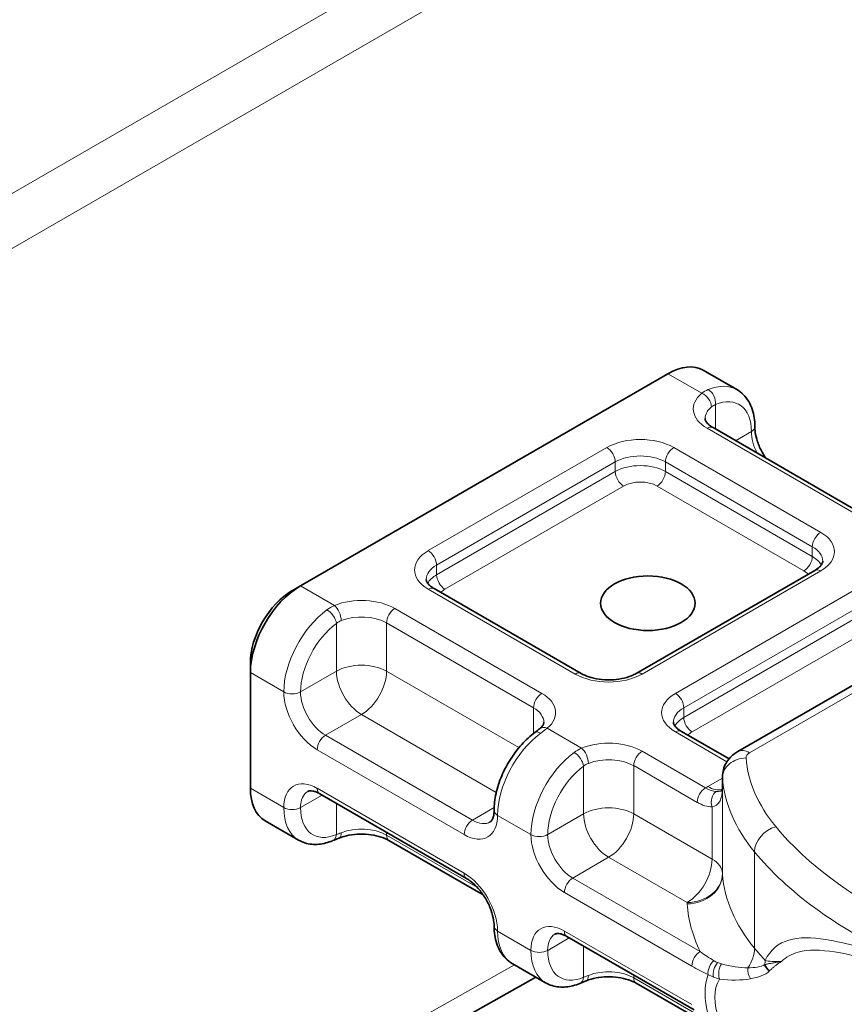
# Model space of a CAD drawing. Header units: millimetres. Extents: x -300186 to 535164, y -28581 to 763383.
# Tile 122 of 256: x 2666 to 2684, y 136145 to 136165. Entities that reach past the tile are written whole.
import ezdxf

# ---------------------------------------------------------------- set-up
doc = ezdxf.new("R2010")
doc.units = ezdxf.units.MM
doc.header["$LTSCALE"] = 10
doc.layers.add('Visible (ISO)', color=7, linetype='Continuous', lineweight=35)
doc.layers.add('Visible Narrow (ISO)', color=7, linetype='Continuous', lineweight=9)

msp = doc.modelspace()

# ---------------------------------------------------------------- linework, layer by layer
at = {"layer": 'Visible (ISO)'}
for p, q in [((2680.569, 136157.988), (2681.277, 136157.58)), ((2672.041, 136153.423), (2679.819, 136157.914)), ((2683.886, 136154.977), (2680.775, 136156.773)), ((2682.929, 136153.752), (2679.147, 136151.568)), ((2687.811, 136153.675), (2681.298, 136149.914)), ((2671.864, 136153.321), (2672.041, 136153.423)), ((2677.983, 136151.568), (2674.871, 136153.365)), ((2670.981, 136151.79), (2670.981, 136151.586)), ((2670.981, 136149.137), (2670.981, 136151.586)), ((2681.114, 136149.76), (2680.104, 136150.343)), ((2680.975, 136149.175), (2680.975, 136149.379)), ((2675.558, 136147.226), (2672.447, 136149.022)), ((2671.291, 136148.45), (2671.998, 136148.042)), ((2675.909, 136146.881), (2673.914, 136148.033)), ((2680.377, 136144.444), (2677.679, 136146.001)), ((2676.524, 136145.429), (2677.231, 136145.021)), ((2578.917, 136089.931), (2677.023, 136145.141)), ((2679.147, 136145.011), (2680.492, 136144.235))]:
    msp.add_line(p, q, dxfattribs=at)
for centre, major_axis, ratio, start_param, end_param in [((2679.819, 136156.689), (0.75, 1.299), 0.57735, 0, 0.785398), ((2672.041, 136152.199), (0.75, 1.299), 0.57735, 0.785398, 2.356194), ((2671.864, 136152.301), (-0.625, -1.083), 0.57735, 3.926991, 5.497787), ((2677.151, 136150.117), (-0.149, 0.201), 0.49117, 6.280616, 6.283185), ((2672.041, 136149.749), (-0.75, -1.299), 0.57735, 5.497787, 6.283185), ((2672.625, 136148.259), (0.096, -0.231), 0.652242, 0, 0.003037), ((2682.09, 136145.445), (-0.178, 0.175), 0.842394, 1.0306, 1.713121), ((2677.858, 136145.238), (0.096, -0.231), 0.652242, 0, 0.003082)]:
    msp.add_ellipse(centre, major_axis=major_axis, ratio=ratio, start_param=start_param, end_param=end_param, dxfattribs=at)
msp.add_ellipse((2679.395, 136153.056), major_axis=(-1, 0), ratio=0.57735, dxfattribs=at)
for points, knots in [([(2681.277, 136157.58), (2681.329, 136157.55), (2681.377, 136157.512), (2681.462, 136157.427), (2681.499, 136157.378), (2681.56, 136157.275), (2681.585, 136157.219), (2681.624, 136157.104), (2681.638, 136157.043), (2681.656, 136156.92), (2681.66, 136156.856), (2681.66, 136156.791)], [0.7853982, 0.7853982, 0.7853982, 0.7853982, 0.9424778, 0.9424778, 1.0995574, 1.0995574, 1.2566371, 1.2566371, 1.4137167, 1.4137167, 1.5707963, 1.5707963, 1.5707963, 1.5707963]), ([(2680.775, 136156.773), (2680.748, 136156.789), (2680.724, 136156.805), (2680.683, 136156.837), (2680.667, 136156.853), (2680.64, 136156.883), (2680.631, 136156.897), (2680.617, 136156.921), (2680.613, 136156.931), (2680.608, 136156.949), (2680.607, 136156.957), (2680.607, 136156.965)], [1.5707963, 1.5707963, 1.5707963, 1.5707963, 1.727876, 1.727876, 1.8849556, 1.8849556, 2.0420352, 2.0420352, 2.1991149, 2.1991149, 2.3561945, 2.3561945, 2.3561945, 2.3561945]), ([(2681.891, 136156.128), (2681.864, 136156.168), (2681.839, 136156.21), (2681.776, 136156.324), (2681.744, 136156.399), (2681.694, 136156.544), (2681.677, 136156.615), (2681.663, 136156.72), (2681.66, 136156.757), (2681.66, 136156.791)], [2.2302239, 2.2302239, 2.2302239, 2.2302239, 2.4006493, 2.4006493, 2.6874971, 2.6874971, 2.9704429, 2.9704429, 3.1415927, 3.1415927, 3.1415927, 3.1415927]), ([(2682.929, 136153.752), (2682.956, 136153.768), (2682.98, 136153.784), (2683.021, 136153.816), (2683.037, 136153.832), (2683.064, 136153.862), (2683.073, 136153.876), (2683.087, 136153.9), (2683.091, 136153.91), (2683.096, 136153.928), (2683.097, 136153.936), (2683.097, 136153.944)], [0, 0, 0, 0, 0.1570796, 0.1570796, 0.3141593, 0.3141593, 0.4712389, 0.4712389, 0.6283185, 0.6283185, 0.7853982, 0.7853982, 0.7853982, 0.7853982]), ([(2674.704, 136153.556), (2674.704, 136153.549), (2674.704, 136153.541), (2674.709, 136153.523), (2674.713, 136153.513), (2674.727, 136153.488), (2674.737, 136153.474), (2674.763, 136153.445), (2674.78, 136153.429), (2674.82, 136153.397), (2674.844, 136153.38), (2674.871, 136153.365)], [3.9269908, 3.9269908, 3.9269908, 3.9269908, 4.0840704, 4.0840704, 4.2411501, 4.2411501, 4.3982297, 4.3982297, 4.5553093, 4.5553093, 4.712389, 4.712389, 4.712389, 4.712389]), ([(2677.983, 136151.568), (2678.029, 136151.541), (2678.085, 136151.516), (2678.213, 136151.474), (2678.286, 136151.458), (2678.44, 136151.436), (2678.522, 136151.431), (2678.685, 136151.435), (2678.766, 136151.444), (2678.916, 136151.474), (2678.986, 136151.495), (2679.084, 136151.535), (2679.117, 136151.551), (2679.147, 136151.568)], [4.712389, 4.712389, 4.712389, 4.712389, 4.980026, 4.980026, 5.257419, 5.257419, 5.542242, 5.542242, 5.82909, 5.82909, 6.112036, 6.112036, 6.283185, 6.283185, 6.283185, 6.283185]), ([(2677.193, 136150.535), (2677.193, 136150.529), (2677.193, 136150.523), (2677.19, 136150.51), (2677.188, 136150.503), (2677.181, 136150.486), (2677.176, 136150.477), (2677.162, 136150.457), (2677.153, 136150.445), (2677.132, 136150.422), (2677.119, 136150.41), (2677.104, 136150.397)], [5.4977871, 5.4977871, 5.4977871, 5.4977871, 5.6198145, 5.6198145, 5.7418419, 5.7418419, 5.8638693, 5.8638693, 5.9858966, 5.9858966, 6.107924, 6.107924, 6.107924, 6.107924]), ([(2679.936, 136150.535), (2679.936, 136150.528), (2679.937, 136150.52), (2679.942, 136150.502), (2679.946, 136150.492), (2679.96, 136150.467), (2679.969, 136150.453), (2679.996, 136150.424), (2680.012, 136150.408), (2680.053, 136150.375), (2680.077, 136150.359), (2680.104, 136150.343)], [3.9269908, 3.9269908, 3.9269908, 3.9269908, 4.0840704, 4.0840704, 4.2411501, 4.2411501, 4.3982297, 4.3982297, 4.5553093, 4.5553093, 4.712389, 4.712389, 4.712389, 4.712389]), ([(2677.002, 136150.318), (2676.904, 136150.245), (2676.81, 136150.16), (2676.637, 136149.968), (2676.556, 136149.863), (2676.414, 136149.638), (2676.352, 136149.52), (2676.249, 136149.277), (2676.209, 136149.153), (2676.155, 136148.907), (2676.14, 136148.785), (2676.14, 136148.667)], [0.139949, 0.139949, 0.139949, 0.139949, 0.426118, 0.426118, 0.712288, 0.712288, 0.998457, 0.998457, 1.284627, 1.284627, 1.570796, 1.570796, 1.570796, 1.570796]), ([(2680.975, 136149.379), (2680.975, 136149.432), (2680.982, 136149.485), (2681.009, 136149.583), (2681.028, 136149.629), (2681.074, 136149.71), (2681.1, 136149.745), (2681.154, 136149.807), (2681.183, 136149.833), (2681.24, 136149.878), (2681.269, 136149.898), (2681.298, 136149.914)], [2.3561945, 2.3561945, 2.3561945, 2.3561945, 2.5132741, 2.5132741, 2.6703538, 2.6703538, 2.8274334, 2.8274334, 2.984513, 2.984513, 3.1415927, 3.1415927, 3.1415927, 3.1415927]), ([(2672.447, 136149.022), (2672.419, 136149.038), (2672.393, 136149.051), (2672.345, 136149.07), (2672.323, 136149.076), (2672.284, 136149.084), (2672.267, 136149.085), (2672.239, 136149.085), (2672.228, 136149.083), (2672.21, 136149.079), (2672.203, 136149.076), (2672.197, 136149.072)], [1.5707963, 1.5707963, 1.5707963, 1.5707963, 1.727876, 1.727876, 1.8849556, 1.8849556, 2.0420352, 2.0420352, 2.1991149, 2.1991149, 2.3561945, 2.3561945, 2.3561945, 2.3561945]), ([(2680.96, 136149.079), (2680.96, 136149.079), (2680.961, 136149.08), (2680.965, 136149.091), (2680.971, 136149.113), (2680.974, 136149.15), (2680.975, 136149.155), (2680.975, 136149.169)], [0.03754034, 0.03754034, 0.03754034, 0.03754034, 0.05260455, 0.05260455, 0.11833847, 0.11833847, 0.13613648, 0.13613648, 0.13613648, 0.13613648]), ([(2680.975, 136149.175), (2680.975, 136149.175), (2680.975, 136149.175), (2680.975, 136149.174), (2680.975, 136149.173), (2680.975, 136149.173), (2680.975, 136149.172), (2680.975, 136149.172), (2680.975, 136149.171), (2680.975, 136149.171), (2680.975, 136149.171), (2680.975, 136149.171)], [2.35619449, 2.35619449, 2.35619449, 2.35619449, 2.35861234, 2.35861234, 2.36103019, 2.36103019, 2.36344804, 2.36344804, 2.36586589, 2.36586589, 2.36661212, 2.36661212, 2.36661212, 2.36661212]), ([(2676.058, 136148.426), (2676.064, 136148.43), (2676.071, 136148.434), (2676.084, 136148.448), (2676.091, 136148.456), (2676.105, 136148.48), (2676.112, 136148.496), (2676.125, 136148.533), (2676.13, 136148.556), (2676.138, 136148.607), (2676.14, 136148.636), (2676.14, 136148.667)], [5.4977871, 5.4977871, 5.4977871, 5.4977871, 5.6548668, 5.6548668, 5.8119464, 5.8119464, 5.969026, 5.969026, 6.1261057, 6.1261057, 6.2831853, 6.2831853, 6.2831853, 6.2831853]), ([(2673.914, 136148.033), (2673.868, 136148.059), (2673.812, 136148.084), (2673.684, 136148.126), (2673.611, 136148.143), (2673.459, 136148.165), (2673.379, 136148.17), (2673.22, 136148.166), (2673.141, 136148.158), (2672.992, 136148.129), (2672.922, 136148.11), (2672.858, 136148.084), (2672.856, 136148.083), (2672.853, 136148.082)], [1.570796, 1.570796, 1.570796, 1.570796, 1.838433, 1.838433, 2.115826, 2.115826, 2.394933, 2.394933, 2.67404, 2.67404, 2.953147, 2.953147, 2.966331, 2.966331, 2.966331, 2.966331]), ([(2672.721, 136148.028), (2672.673, 136148.008), (2672.625, 136147.992), (2672.527, 136147.967), (2672.478, 136147.958), (2672.379, 136147.949), (2672.329, 136147.948), (2672.231, 136147.958), (2672.182, 136147.967), (2672.087, 136147.997), (2672.041, 136148.017), (2671.998, 136148.042)], [3.2815414, 3.2815414, 3.2815414, 3.2815414, 3.4106313, 3.4106313, 3.5397212, 3.5397212, 3.668811, 3.668811, 3.7979009, 3.7979009, 3.9269908, 3.9269908, 3.9269908, 3.9269908]), ([(2676.14, 136146.218), (2676.14, 136146.271), (2676.134, 136146.332), (2676.106, 136146.464), (2676.084, 136146.535), (2676.026, 136146.68), (2675.989, 136146.753), (2675.904, 136146.892), (2675.856, 136146.958), (2675.755, 136147.073), (2675.702, 136147.123), (2675.619, 136147.188), (2675.588, 136147.209), (2675.558, 136147.226)], [0, 0, 0, 0, 0.267637, 0.267637, 0.54503, 0.54503, 0.829853, 0.829853, 1.116701, 1.116701, 1.399647, 1.399647, 1.570796, 1.570796, 1.570796, 1.570796]), ([(2676.14, 136146.218), (2676.14, 136146.153), (2676.144, 136146.089), (2676.163, 136145.966), (2676.177, 136145.905), (2676.216, 136145.79), (2676.24, 136145.734), (2676.302, 136145.631), (2676.339, 136145.582), (2676.423, 136145.497), (2676.471, 136145.459), (2676.524, 136145.429)], [1.5707963, 1.5707963, 1.5707963, 1.5707963, 1.727876, 1.727876, 1.8849556, 1.8849556, 2.0420352, 2.0420352, 2.1991149, 2.1991149, 2.3561945, 2.3561945, 2.3561945, 2.3561945]), ([(2677.679, 136146.001), (2677.652, 136146.017), (2677.626, 136146.029), (2677.578, 136146.048), (2677.556, 136146.055), (2677.517, 136146.063), (2677.5, 136146.064), (2677.472, 136146.064), (2677.461, 136146.062), (2677.443, 136146.058), (2677.436, 136146.055), (2677.429, 136146.051)], [1.5707963, 1.5707963, 1.5707963, 1.5707963, 1.727876, 1.727876, 1.8849556, 1.8849556, 2.0420352, 2.0420352, 2.1991149, 2.1991149, 2.3561945, 2.3561945, 2.3561945, 2.3561945]), ([(2677.953, 136145.007), (2677.906, 136144.987), (2677.857, 136144.971), (2677.76, 136144.946), (2677.711, 136144.937), (2677.612, 136144.928), (2677.562, 136144.927), (2677.463, 136144.937), (2677.415, 136144.946), (2677.32, 136144.976), (2677.274, 136144.996), (2677.231, 136145.021)], [3.2815414, 3.2815414, 3.2815414, 3.2815414, 3.4106313, 3.4106313, 3.5397212, 3.5397212, 3.668811, 3.668811, 3.7979009, 3.7979009, 3.9269908, 3.9269908, 3.9269908, 3.9269908]), ([(2679.147, 136145.011), (2679.101, 136145.038), (2679.045, 136145.063), (2678.916, 136145.105), (2678.844, 136145.122), (2678.691, 136145.144), (2678.611, 136145.148), (2678.452, 136145.145), (2678.373, 136145.137), (2678.225, 136145.108), (2678.155, 136145.088), (2678.091, 136145.063), (2678.088, 136145.062), (2678.085, 136145.061)], [1.570796, 1.570796, 1.570796, 1.570796, 1.838433, 1.838433, 2.115826, 2.115826, 2.394933, 2.394933, 2.67404, 2.67404, 2.953147, 2.953147, 2.966331, 2.966331, 2.966331, 2.966331])]:
    msp.add_open_spline(points, degree=3, knots=knots, dxfattribs=at)
for points in [[(2677.003, 136150.319), (2677.041, 136150.347), (2677.075, 136150.373), (2677.104, 136150.398)], [(2680.975, 136149.17), (2680.975, 136149.17), (2680.975, 136149.17), (2680.975, 136149.169)], [(2672.853, 136148.082), (2672.807, 136148.064), (2672.764, 136148.046), (2672.724, 136148.029)], [(2678.086, 136145.061), (2678.039, 136145.043), (2677.996, 136145.025), (2677.956, 136145.008)]]:
    msp.add_open_spline(points, degree=3, dxfattribs=at)
at = {"layer": 'Visible Narrow (ISO)'}
for p, q in [((2701.16, 136182.069), (2569.888, 136106.28)), ((2701.646, 136181.186), (2570.375, 136105.396)), ((2679.819, 136157.914), (2680.537, 136157.5)), ((2680.827, 136156.743), (2680.827, 136157.261)), ((2680.65, 136156.76), (2683.761, 136154.964)), ((2681.587, 136156.689), (2681.253, 136156.497)), ((2678.529, 136156.352), (2674.746, 136154.169)), ((2683.054, 136154.556), (2679.943, 136156.352)), ((2674.923, 136153.862), (2678.705, 136156.046)), ((2678.705, 136156.046), (2678.705, 136155.842)), ((2679.766, 136156.046), (2682.877, 136154.25)), ((2679.766, 136155.842), (2679.766, 136156.046)), ((2678.705, 136155.842), (2674.923, 136153.658)), ((2682.877, 136154.046), (2679.766, 136155.842)), ((2675.1, 136153.352), (2678.882, 136155.536)), ((2679.589, 136155.536), (2682.7, 136153.739)), ((2682.877, 136154.25), (2682.877, 136154.046)), ((2674.923, 136153.658), (2674.923, 136153.862)), ((2679.272, 136151.556), (2683.054, 136153.739)), ((2681.548, 136149.89), (2688.061, 136153.65)), ((2672.759, 136153.009), (2672.041, 136153.423)), ((2674.746, 136153.352), (2677.858, 136151.556)), ((2683.761, 136153.331), (2679.979, 136151.148)), ((2677.151, 136151.148), (2674.039, 136152.944)), ((2680.156, 136150.841), (2683.938, 136153.025)), ((2683.938, 136152.821), (2680.156, 136150.637)), ((2672.802, 136152.628), (2672.802, 136151.617)), ((2673.863, 136152.638), (2676.974, 136150.841)), ((2673.863, 136151.617), (2673.863, 136152.638)), ((2680.333, 136150.331), (2684.115, 136152.515)), ((2670.981, 136151.586), (2671.688, 136151.178)), ((2672.802, 136151.617), (2672.041, 136151.178)), ((2676.666, 136149.998), (2673.863, 136151.617)), ((2672.572, 136150.259), (2673.332, 136150.699)), ((2673.332, 136150.699), (2676.186, 136149.051)), ((2676.974, 136150.841), (2676.974, 136150.297)), ((2680.156, 136150.637), (2680.156, 136150.841)), ((2675.683, 136148.463), (2672.572, 136150.259)), ((2677.992, 136149.988), (2677.263, 136150.409)), ((2679.979, 136150.331), (2681.07, 136149.701)), ((2672.395, 136149.953), (2675.506, 136148.157)), ((2680.617, 136149.147), (2679.272, 136149.923)), ((2678.034, 136149.607), (2678.034, 136148.596)), ((2679.095, 136149.617), (2680.44, 136148.84)), ((2679.095, 136148.596), (2679.095, 136149.617)), ((2680.975, 136149.355), (2680.664, 136149.175)), ((2680.975, 136147.319), (2680.975, 136149.361)), ((2671.688, 136148.728), (2670.981, 136149.137)), ((2672.041, 136148.728), (2672.498, 136148.992)), ((2675.506, 136147.34), (2672.395, 136149.137)), ((2680.975, 136147.335), (2680.975, 136149.172)), ((2672.802, 136148.817), (2672.802, 136148.157)), ((2676.141, 136148.728), (2675.683, 136148.463)), ((2676.213, 136148.565), (2676.92, 136148.157)), ((2678.034, 136148.596), (2677.274, 136148.157)), ((2680.755, 136147.638), (2679.095, 136148.596)), ((2680.755, 136148.744), (2680.755, 136147.638)), ((2673.863, 136148.147), (2673.863, 136148.205)), ((2675.787, 136147.036), (2673.863, 136148.147)), ((2681.652, 136145.752), (2681.652, 136147.793)), ((2677.804, 136147.238), (2678.565, 136147.677)), ((2678.565, 136147.677), (2680.225, 136146.719)), ((2680.503, 136145.68), (2677.804, 136147.238)), ((2677.627, 136146.932), (2680.327, 136145.374)), ((2676.92, 136145.707), (2676.213, 136146.116)), ((2680.327, 136144.557), (2677.627, 136146.116)), ((2677.274, 136145.707), (2677.731, 136145.971)), ((2678.034, 136145.796), (2678.034, 136145.136)), ((2676.574, 136145.4), (2578.683, 136090.311)), ((2680.333, 136145.432), (2680.333, 136145.432)), ((2679.095, 136145.126), (2679.095, 136145.184)), ((2680.44, 136144.35), (2679.095, 136145.126))]:
    msp.add_line(p, q, dxfattribs=at)
for centre, major_axis, ratio, start_param, end_param in [((2680.527, 136156.281), (0.75, 1.299), 0.57735, 0, 0.645449), ((2680.65, 136157.363), (0.096, -0.231), 0.652242, 0.865878, 2.436674), ((2681.357, 136157.169), (-1, 0), 0.57735, 5.673048, 7.068583), ((2680.537, 136157.295), (0.159, -0.193), 0.669176, 0.680999, 2.251796), ((2680.703, 136156.179), (0.625, 1.083), 0.57735, 5.497787, 6.928635), ((2681.357, 136156.965), (-0.75, 0), 0.57735, 5.673048, 6.283185), ((2680.65, 136156.556), (0.125, 0.217), 0.57735, 0, 0.785398), ((2681.41, 136156.791), (0.25, 0), 0.57735, 5.497787, 6.283185), ((2679.236, 136155.944), (-1, 0), 0.57735, 3.926991, 5.497787), ((2682.118, 136156.383), (0.375, -0.65), 0.57735, 3.926991, 4.607825), ((2678.529, 136156.148), (0.125, -0.217), 0.57735, 0.785398, 2.356194), ((2679.943, 136156.148), (-0.125, -0.217), 0.57735, 3.926991, 5.497787), ((2679.236, 136155.74), (0.75, 0), 0.57735, 0.785398, 2.356194), ((2679.236, 136155.536), (-0.75, 0), 0.57735, 3.926991, 5.497787), ((2678.882, 136155.74), (0.125, -0.217), 0.57735, 3.926991, 5.497787), ((2679.589, 136155.74), (-0.125, -0.217), 0.57735, 0.785398, 2.356194), ((2679.236, 136155.332), (0.5, 0), 0.57735, 0.785398, 2.356194), ((2683.054, 136154.352), (-0.125, -0.217), 0.57735, 3.926991, 5.497787), ((2682.347, 136154.148), (1, 0), 0.57735, 5.497787, 7.068583), ((2682.347, 136153.944), (0.75, 0), 0.57735, 0, 0.785398), ((2675.454, 136153.76), (-1, 0), 0.57735, 5.497787, 7.068583), ((2674.746, 136153.964), (0.125, -0.217), 0.57735, 0.785398, 2.356194), ((2682.7, 136153.944), (-0.125, -0.217), 0.57735, 0.785398, 2.356194), ((2682.347, 136153.739), (0.75, 0), 0.57735, 0.293202, 0.785398), ((2675.454, 136153.556), (-0.75, 0), 0.57735, 5.497787, 6.283185), ((2675.454, 136153.352), (-0.75, 0), 0.57735, 5.497787, 5.989983), ((2675.1, 136153.556), (-0.125, 0.217), 0.57735, 0.785398, 2.356194), ((2682.347, 136153.535), (0.5, 0), 0.57735, 0.488147, 0.785398), ((2683.054, 136153.535), (-0.125, 0.217), 0.57735, 5.497787, 6.283185), ((2674.746, 136153.148), (0.125, 0.217), 0.57735, 0, 0.785398), ((2673.332, 136152.536), (-1, 0), 0.57735, 3.926991, 5.322526), ((2675.454, 136153.148), (0.5, 0), 0.57735, 2.356194, 2.653446), ((2672.759, 136152.805), (-0.094, 0.232), 0.467836, 4.000523, 5.571319), ((2674.039, 136152.74), (0.125, 0.217), 0.57735, 0.785398, 2.356194), ((2672.748, 136151.79), (-0.75, -1.299), 0.57735, 4.06694, 5.497787), ((2672.625, 136152.73), (-0.149, 0.201), 0.49117, 3.866159, 5.436955), ((2673.332, 136152.332), (0.75, 0), 0.57735, 0.785398, 2.180933), ((2672.925, 136151.688), (0.625, 1.083), 0.57735, 0.925347, 2.356194), ((2673.332, 136151.311), (-0.75, 0), 0.57735, 3.926991, 5.497787), ((2673.332, 136151.311), (0.375, -0.65), 0.57735, 3.926991, 5.497787), ((2673.332, 136151.311), (0.375, 0.65), 0.57735, 3.926991, 5.497787), ((2677.858, 136151.352), (0.125, 0.217), 0.57735, 0, 0.785398), ((2678.565, 136151.964), (1, 0), 0.57735, 3.926991, 5.497787), ((2679.272, 136151.352), (-0.125, 0.217), 0.57735, 5.497787, 6.283185), ((2671.864, 136151.28), (-0.25, 0), 0.57735, 0.785398, 2.356194), ((2672.395, 136150.77), (0.5, -0.866), 0.57735, 3.926991, 5.497787), ((2672.572, 136150.872), (-0.375, 0.65), 0.57735, 0.785398, 2.356194), ((2677.151, 136150.943), (0.125, 0.217), 0.57735, 0.785398, 2.356194), ((2676.443, 136150.739), (1, 0), 0.57735, 5.673048, 7.068583), ((2680.686, 136150.739), (-1, 0), 0.57735, 5.497787, 7.068583), ((2679.979, 136150.943), (0.125, -0.217), 0.57735, 0.785398, 2.356194), ((2676.443, 136150.535), (0.75, 0), 0.57735, 0, 0.785398), ((2680.686, 136150.535), (-0.75, 0), 0.57735, 5.497787, 6.283185), ((2680.686, 136150.331), (-0.75, 0), 0.57735, 5.497787, 5.989983), ((2680.333, 136150.535), (-0.125, 0.217), 0.57735, 0.785398, 2.356194), ((2672.572, 136150.055), (-0.125, -0.217), 0.57735, 3.926991, 5.497787), ((2677.274, 136149.178), (0.75, 1.299), 0.57735, 0.925347, 2.356194), ((2677.151, 136150.117), (-0.149, 0.201), 0.49117, 5.436955, 6.280616), ((2677.263, 136150.204), (-0.159, 0.193), 0.669176, 5.393388, 6.2795), ((2679.979, 136150.127), (0.125, 0.217), 0.57735, 0, 0.785398), ((2680.686, 136150.127), (0.5, 0), 0.57735, 2.356194, 2.653446), ((2678.565, 136149.515), (-1, 0), 0.57735, 3.926991, 5.322526), ((2677.981, 136148.769), (-0.75, -1.299), 0.57735, 4.06694, 5.497787), ((2677.858, 136149.709), (0.149, -0.201), 0.49117, 0.724566, 2.295362), ((2677.992, 136149.784), (0.094, -0.232), 0.467836, 0.85893, 2.429727), ((2679.272, 136149.719), (-0.125, -0.217), 0.57735, 3.926991, 5.497787), ((2681.548, 136149.481), (-0.25, 0.433), 0.57735, 5.497787, 6.283185), ((2681.725, 136149.788), (-0.25, 0), 0.57735, 5.497787, 6.326263), ((2678.158, 136148.667), (0.625, 1.083), 0.57735, 0.925347, 2.356194), ((2678.565, 136149.31), (0.75, 0), 0.57735, 0.785398, 2.180933), ((2681.475, 136149.373), (-0.499, -0.037), 0.815739, 4.651562, 6.222359), ((2687.969, 136149.943), (-6.5, 0), 0.57735, 0.043077, 0.445565), ((2672.395, 136148.32), (-0.5, 0.866), 0.57735, 5.497787, 7.068583), ((2681.725, 136149.379), (-0.75, 0), 0.57735, 0, 0.043077), ((2687.969, 136149.535), (-7, 0), 0.57735, 0.043077, 0.445565), ((2672.572, 136148.422), (-0.375, 0.65), 0.57735, 0, 0.785398), ((2672.572, 136149.239), (-0.125, -0.217), 0.57735, 5.497787, 6.283185), ((2680.617, 136148.942), (-0.125, -0.217), 0.57735, 3.926991, 5.497787), ((2681.725, 136148.563), (-1.5, 0), 0.57735, 5.497787, 5.543623), ((2680.664, 136149.788), (0.375, -0.65), 0.57735, 5.497787, 6.110867), ((2680.932, 136148.846), (-0.001, -0.25), 0.773802, 3.594561, 5.136342), ((2681.725, 136149.175), (-0.75, 0), 0.57735, 0, 0.007638), ((2680.481, 136149.438), (0.48, -0.63), 0.605524, 5.316874, 5.847486), ((2671.864, 136148.831), (0.25, 0), 0.57735, 3.926991, 5.497787), ((2672.748, 136149.341), (-0.75, -1.299), 0.57735, 5.497787, 6.283185), ((2672.925, 136149.239), (-0.625, -1.083), 0.57735, 5.497787, 6.928635), ((2675.506, 136148.973), (0.5, -0.866), 0.57735, 5.497787, 7.068583), ((2676.39, 136148.667), (-0.25, 0), 0.57735, 0, 0.785398), ((2678.565, 136148.29), (-0.75, 0), 0.57735, 3.926991, 5.497787), ((2678.565, 136148.29), (0.375, -0.65), 0.57735, 3.926991, 5.497787), ((2678.565, 136148.29), (0.375, 0.65), 0.57735, 3.926991, 5.497787), ((2675.683, 136148.259), (-0.125, -0.217), 0.57735, 3.926991, 5.497787), ((2675.683, 136149.075), (0.375, -0.65), 0.57735, 5.497787, 6.283185), ((2672.625, 136148.259), (0.096, -0.231), 0.652242, 0.003037, 0.865878), ((2672.759, 136148.314), (0.094, -0.232), 0.467836, 0.002854, 0.85893), ((2673.332, 136147.841), (-0.75, 0), 0.57735, 3.926991, 5.322526), ((2674.039, 136148.249), (-0.125, -0.217), 0.57735, 5.497787, 6.283185), ((2677.097, 136148.259), (0.25, 0), 0.57735, 3.926991, 5.497787), ((2677.627, 136147.749), (0.5, -0.866), 0.57735, 3.926991, 5.497787), ((2677.804, 136147.851), (-0.375, 0.65), 0.57735, 0.785398, 2.356194), ((2682.103, 136147.917), (0.385, 0.319), 0.73678, 1.023435, 2.594231), ((2691.578, 136150.938), (-10.5, 0), 0.57735, 0.445565, 0.887149), ((2691.578, 136150.53), (11, 0), 0.57735, 3.587158, 4.028742), ((2680.225, 136147.331), (-0.375, -0.65), 0.57735, 0.785398, 2.356194), ((2680.225, 136147.331), (0.75, 0), 0.57735, 0.007638, 0.785398), ((2675.683, 136147.442), (-0.125, -0.217), 0.57735, 5.497787, 6.283185), ((2675.506, 136146.524), (-0.5, 0.866), 0.57735, 3.926991, 5.497787), ((2680.225, 136147.331), (0.75, 0.01), 0.816473, 4.701588, 6.272384), ((2680.226, 136147.301), (0.748, 0.056), 0.815739, 4.651562, 6.222359), ((2681.725, 136147.338), (-0.75, 0), 0.57735, 0.007638, 0.043077), ((2687.969, 136147.494), (-7, 0), 0.57735, 0.043077, 0.445565), ((2677.804, 136147.034), (0.125, 0.217), 0.57735, 0.785398, 2.356194), ((2681.725, 136146.726), (-1.5, 0), 0.57735, 0.007638, 0.043077), ((2687.969, 136146.881), (-7.75, 0), 0.57735, 0.043077, 0.27177), ((2677.627, 136145.299), (-0.5, 0.866), 0.57735, 5.497787, 7.068583), ((2676.39, 136146.218), (-0.25, 0), 0.57735, 0, 0.785398), ((2677.274, 136146.728), (-0.75, -1.299), 0.57735, 5.497787, 6.283185), ((2677.804, 136146.218), (-0.125, -0.217), 0.57735, 5.497787, 6.283185), ((2677.804, 136145.401), (-0.375, 0.65), 0.57735, 0, 0.785398), ((2677.097, 136145.809), (-0.25, 0), 0.57735, 0.785398, 2.356194), ((2677.981, 136146.32), (-0.75, -1.299), 0.57735, 5.497787, 6.283185), ((2678.158, 136146.218), (-0.625, -1.083), 0.57735, 5.497787, 6.928635), ((2680.503, 136145.476), (0.125, 0.217), 0.57735, 0.785398, 2.356194), ((2680.976, 136145.565), (0.578, 0.478), 0.73678, 5.076752, 5.735824), ((2691.578, 136148.489), (-11, 0), 0.57735, 0.445565, 0.491126), ((2680.845, 136145.3), (0.104, 0.227), 0.633087, 0.932624, 2.299779), ((2680.936, 136145.266), (-0.067, -0.241), 0.584112, 4.033056, 5.413206), ((2681.217, 136145.289), (0.55, 0.51), 0.719989, 5.554472, 5.694973), ((2678.565, 136144.82), (-0.75, 0), 0.57735, 3.926991, 5.322526), ((2681.034, 136145.247), (0.032, 0.248), 0.546757, 0.870876, 2.269937), ((2681.689, 136145.262), (-0.049, 0.245), 0.711644, 1.118007, 2.119755), ((2677.858, 136145.238), (0.096, -0.231), 0.652242, 0.003082, 0.865878), ((2677.992, 136145.293), (0.094, -0.232), 0.467836, 0.002896, 0.85893), ((2679.272, 136145.228), (-0.125, -0.217), 0.57735, 5.497787, 6.283185), ((2696.997, 136135.341), (-16.242, 10.038), 0.220264, 0.047562, 0.223035), ((2697.704, 136135.749), (-16.802, 9.337), 0.186637, 6.278696, 6.494375)]:
    msp.add_ellipse(centre, major_axis=major_axis, ratio=ratio, start_param=start_param, end_param=end_param, dxfattribs=at)
for points in [[(2680.675, 136157.579), (2680.625, 136157.559), (2680.579, 136157.532), (2680.537, 136157.5)], [(2680.742, 136157.213), (2680.767, 136157.234), (2680.796, 136157.25), (2680.827, 136157.261)], [(2672.759, 136153.009), (2672.703, 136152.985), (2672.65, 136152.954), (2672.6, 136152.918)], [(2672.802, 136152.628), (2672.833, 136152.652), (2672.866, 136152.672), (2672.902, 136152.686)], [(2677.126, 136150.305), (2677.175, 136150.341), (2677.221, 136150.376), (2677.263, 136150.409)], [(2677.992, 136149.988), (2677.936, 136149.964), (2677.882, 136149.933), (2677.833, 136149.897)], [(2678.034, 136149.607), (2678.065, 136149.631), (2678.099, 136149.651), (2678.135, 136149.665)], [(2680.848, 136149.071), (2680.777, 136149.073), (2680.697, 136149.099), (2680.617, 136149.147)], [(2680.963, 136149.087), (2680.943, 136149.076), (2680.907, 136149.069), (2680.848, 136149.071)], [(2680.975, 136149.172), (2680.975, 136149.171), (2680.975, 136149.171), (2680.975, 136149.17)], [(2672.902, 136148.196), (2672.866, 136148.181), (2672.833, 136148.168), (2672.802, 136148.157)], [(2680.791, 136145.488), (2680.694, 136145.548), (2680.598, 136145.611), (2680.503, 136145.68)], [(2680.869, 136145.448), (2680.842, 136145.46), (2680.816, 136145.473), (2680.791, 136145.488)], [(2680.951, 136145.42), (2680.923, 136145.427), (2680.896, 136145.437), (2680.869, 136145.448)], [(2682.222, 136145.469), (2682.077, 136145.465), (2681.958, 136145.471), (2681.878, 136145.494)], [(2680.327, 136145.374), (2680.441, 136145.308), (2680.554, 136145.25), (2680.668, 136145.198)], [(2681.511, 136145.338), (2681.339, 136145.339), (2681.148, 136145.366), (2680.951, 136145.42)], [(2681.872, 136145.406), (2681.786, 136145.356), (2681.655, 136145.337), (2681.511, 136145.338)], [(2681.566, 136145.104), (2681.731, 136145.133), (2681.878, 136145.185), (2681.97, 136145.271)], [(2678.135, 136145.175), (2678.099, 136145.16), (2678.065, 136145.147), (2678.034, 136145.136)], [(2680.668, 136145.198), (2680.705, 136145.176), (2680.745, 136145.157), (2680.786, 136145.141)], [(2680.786, 136145.141), (2680.826, 136145.125), (2680.868, 136145.111), (2680.91, 136145.1)], [(2680.91, 136145.1), (2681.146, 136145.068), (2681.37, 136145.07), (2681.566, 136145.104)]]:
    msp.add_open_spline(points, degree=3, dxfattribs=at)
for points, knots in [([(2680.755, 136148.744), (2680.831, 136148.758), (2680.905, 136148.816), (2680.963, 136148.974), (2680.974, 136149.092), (2680.975, 136149.171), (2680.975, 136149.171), (2680.975, 136149.172)], [0, 0, 0, 0, 0.0958112, 0.1437168, 0.2395279, 0.2395279, 0.2401949, 0.2401949, 0.2401949, 0.2401949]), ([(2684.63, 136145.552), (2684.082, 136145.725), (2683.229, 136145.973), (2682.33, 136145.997), (2681.993, 136145.723), (2681.878, 136145.494)], [-3.0503978, -3.0503978, -3.0503978, -3.0503978, -2.6404807, -2.3462628, -2.0520449, -2.0520449, -2.0520449, -2.0520449]), ([(2682.222, 136145.469), (2682.319, 136145.566), (2682.623, 136145.732), (2683.443, 136145.707), (2684.317, 136145.452), (2684.894, 136145.272)], [2.1568964, 2.1568964, 2.1568964, 2.1568964, 2.3462628, 2.6404807, 3.0818076, 3.0818076, 3.0818076, 3.0818076]), ([(2682.221, 136145.469), (2682.22, 136145.469), (2682.22, 136145.469), (2682.194, 136145.465), (2682.142, 136145.457), (2682.069, 136145.444), (2681.999, 136145.431), (2681.943, 136145.421), (2681.902, 136145.412), (2681.88, 136145.41), (2681.872, 136145.406)], [-0.1280131, -0.1280131, -0.1280131, -0.1280131, -0.1277087, -0.1277087, -0.102167, -0.0766252, -0.0510835, -0.0255417, -0.0127709, 0, 0, 0, 0]), ([(2681.97, 136145.271), (2681.978, 136145.279), (2681.994, 136145.294), (2682.026, 136145.323), (2682.067, 136145.359), (2682.116, 136145.399), (2682.167, 136145.436), (2682.202, 136145.458), (2682.221, 136145.469), (2682.221, 136145.469), (2682.221, 136145.469)], [0, 0, 0, 0, 0.0127709, 0.0255417, 0.0510835, 0.0766252, 0.102167, 0.1277087, 0.1277087, 0.128226, 0.128226, 0.128226, 0.128226])]:
    msp.add_open_spline(points, degree=3, knots=knots, dxfattribs=at)

doc.saveas('drawing.dxf')
